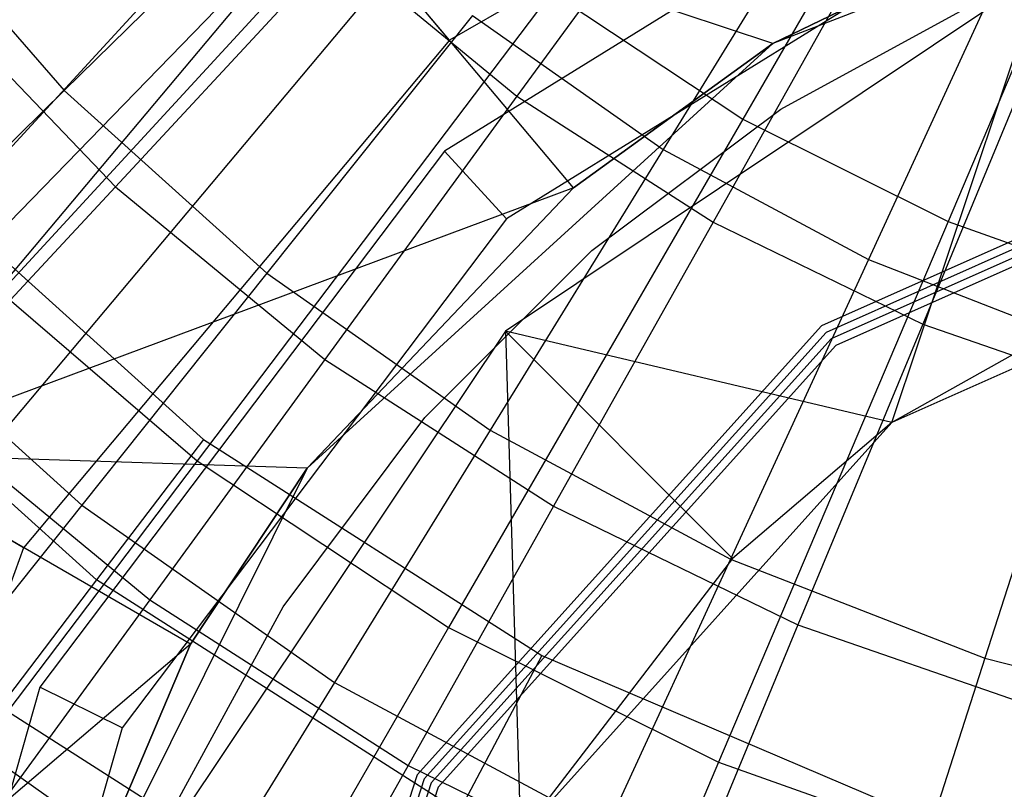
# Model space of a CAD drawing. Extents: x 0.1 to 26.5, y -19.1 to 0.
# Tile 69 of 256: x 12.444 to 12.961, y -12.976 to -12.572. Entities that reach past the tile are written whole.
import ezdxf

# ---------------------------------------------------------------- set-up
doc = ezdxf.new("R2010")
doc.units = 0
doc.header["$LTSCALE"] = 2.54
doc.layers.get('0').update_dxf_attribs({"linetype": 'CONTINUOUS'})

# ---------------------------------------------------------------- blocks, each defined once
blk = doc.blocks.new('7777_STL')
at = {"color": 0}
for p, q in [((12.98379, -12.3475, 37.89396), (12.82349, -12.62452, 37.81274)), ((12.98379, -12.3475, 37.89396), (12.82349, -12.62452, 37.81274)), ((13.05623, -12.38365, 37.89396), (12.93119, -12.67827, 37.81274)), ((13.05623, -12.38365, 37.89396), (12.93119, -12.67827, 37.81274)), ((12.9707, -12.40918, 3.81968), (12.66957, -12.58304, 3.81968)), ((12.9707, -12.40918, 3.81968), (12.66957, -12.58304, 3.81968)), ((12.61309, -12.45059, 3.35974), (12.35898, -12.72663, 3.35974)), ((12.61309, -12.45059, 3.35974), (12.35898, -12.72663, 3.35974)), ((12.96669, -12.45573, 3.95968), (12.66703, -12.64127, 3.95968)), ((12.96669, -12.45573, 3.95968), (12.66703, -12.64127, 3.95968)), ((12.81324, -12.46399, 25.75208), (12.70496, -12.6125, 25.85699)), ((12.81324, -12.46399, 25.75208), (12.70496, -12.6125, 25.85699)), ((13.14775, -12.46532, 2.70965), (12.83934, -12.5848, 2.70965)), ((13.14775, -12.46532, 2.70965), (12.83934, -12.5848, 2.70965)), ((12.63189, -12.47953, 37.81274), (12.41709, -12.70062, 37.69436)), ((12.63189, -12.47953, 37.81274), (12.41709, -12.70062, 37.69436)), ((12.88038, -12.48029, 25.85208), (12.78168, -12.64038, 25.96398)), ((12.88038, -12.48029, 25.85208), (12.78168, -12.64038, 25.96398)), ((12.64268, -12.48861, 3.51971), (12.39932, -12.75298, 3.51971)), ((12.64268, -12.48861, 3.51971), (12.39932, -12.75298, 3.51971)), ((12.59082, -12.48815, 25.96398), (12.46736, -12.60948, 26.09788)), ((12.59082, -12.48815, 25.96398), (12.46736, -12.60948, 26.09788)), ((12.37334, -12.50148, 26.09788), (12.46736, -12.60948, 26.09788)), ((12.37334, -12.50148, 26.09788), (12.46736, -12.60948, 26.09788)), ((12.98409, -12.50066, 4.11965), (12.6995, -12.67688, 4.11965)), ((12.98409, -12.50066, 4.11965), (12.6995, -12.67688, 4.11965)), ((13.00531, -12.50428, 0.44424), (12.83934, -12.5848, 0.44424)), ((12.83934, -12.5848, 2.70965), (13.00531, -12.50428, 0.44424)), ((13.00531, -12.50428, 0.44424), (12.83934, -12.5848, 0.44424)), ((12.83934, -12.5848, 2.70965), (13.00531, -12.50428, 0.44424)), ((12.60606, -12.50735, 0.15965), (12.3605, -12.8, 0.15965)), ((12.60606, -12.50735, 0.15965), (12.3605, -12.8, 0.15965)), ((12.83934, -12.5848, 0.44424), (12.60606, -12.50735, 0.15965)), ((12.83934, -12.5848, 0.44424), (12.60606, -12.50735, 0.15965)), ((12.73462, -12.66056, 0.44424), (12.60606, -12.50735, 0.15965)), ((12.73462, -12.66056, 0.44424), (12.60606, -12.50735, 0.15965)), ((12.89784, -12.5183, 25.75208), (12.80789, -12.67857, 25.85699)), ((12.89784, -12.5183, 25.75208), (12.80789, -12.67857, 25.85699)), ((12.96815, -12.52733, 25.85208), (12.88947, -12.69816, 25.96398)), ((12.96815, -12.52733, 25.85208), (12.88947, -12.69816, 25.96398)), ((12.61057, -12.53472, 25.85699), (12.49421, -12.66, 25.98169)), ((12.61057, -12.53472, 25.85699), (12.49421, -12.66, 25.98169)), ((12.61057, -12.53472, 25.85699), (12.70496, -12.6125, 25.85699)), ((12.61057, -12.53472, 25.85699), (12.70496, -12.6125, 25.85699)), ((12.6386, -12.54613, 3.65971), (12.40434, -12.82531, 3.65971)), ((12.6386, -12.54613, 3.65971), (12.40434, -12.82531, 3.65971)), ((12.66957, -12.58304, 3.81968), (12.6386, -12.54613, 3.65971)), ((12.66957, -12.58304, 3.81968), (12.6386, -12.54613, 3.65971)), ((12.9807, -12.54745, 4.25965), (12.69888, -12.73575, 4.25965)), ((12.9807, -12.54745, 4.25965), (12.69888, -12.73575, 4.25965)), ((12.90168, -12.78369, 4.81965), (12.9807, -12.54745, 4.25965)), ((12.90168, -12.78369, 4.81965), (12.9807, -12.54745, 4.25965)), ((12.39568, -12.55695, 25.98169), (12.49421, -12.66, 25.98169)), ((12.39568, -12.55695, 25.98169), (12.49421, -12.66, 25.98169)), ((12.72322, -12.55793, 37.81274), (12.53722, -12.80374, 37.69436)), ((12.72322, -12.55793, 37.81274), (12.53722, -12.80374, 37.69436)), ((12.72322, -12.55793, 37.81274), (12.82349, -12.62452, 37.81274)), ((12.72322, -12.55793, 37.81274), (12.82349, -12.62452, 37.81274)), ((12.84349, -12.61922, 0.44424), (12.95227, -12.55983, 0.44424)), ((12.84349, -12.61922, 0.44424), (12.95227, -12.55983, 0.44424)), ((12.84349, -12.61922, 1.05608), (12.95227, -12.55983, 1.05608)), ((12.84349, -12.61922, 1.05608), (12.95227, -12.55983, 1.05608)), ((12.98828, -12.56222, 25.75208), (12.91791, -12.73201, 25.85699)), ((12.98828, -12.56222, 25.75208), (12.91791, -12.73201, 25.85699)), ((12.68165, -12.57004, 25.96398), (12.57371, -12.70537, 26.09788)), ((12.68165, -12.57004, 25.96398), (12.57371, -12.70537, 26.09788)), ((12.68165, -12.57004, 25.96398), (12.78168, -12.64038, 25.96398)), ((12.68165, -12.57004, 25.96398), (12.78168, -12.64038, 25.96398)), ((12.66957, -12.58304, 3.81968), (12.44607, -12.8494, 3.81968)), ((12.66957, -12.58304, 3.81968), (12.44607, -12.8494, 3.81968)), ((12.83934, -12.5848, 2.70965), (12.59491, -12.80763, 2.70965)), ((12.83934, -12.5848, 2.70965), (12.59491, -12.80763, 2.70965)), ((12.83934, -12.5848, 0.44424), (12.73462, -12.66056, 0.44424)), ((12.73462, -12.66056, 0.44424), (12.83934, -12.5848, 2.70965)), ((12.73462, -12.66056, 0.44424), (12.83934, -12.5848, 2.70965)), ((12.83934, -12.5848, 0.44424), (12.73462, -12.66056, 0.44424)), ((12.83934, -12.5848, 0.44424), (12.83934, -12.5848, 2.70965)), ((12.83934, -12.5848, 0.44424), (12.83934, -12.5848, 2.70965)), ((13.15455, -12.60395, 3.35974), (12.86481, -12.73295, 3.35974)), ((13.15455, -12.60395, 3.21974), (12.86481, -12.73295, 3.21974)), ((13.15455, -12.60395, 3.35974), (12.86481, -12.73295, 3.35974)), ((13.15455, -12.60395, 3.21974), (12.86481, -12.73295, 3.21974)), ((12.46736, -12.60948, 26.09788), (12.35639, -12.71853, 26.25179)), ((12.46736, -12.60948, 26.09788), (12.35639, -12.71853, 26.25179)), ((12.46736, -12.60948, 26.09788), (12.57371, -12.70537, 26.09788)), ((12.46736, -12.60948, 26.09788), (12.57371, -12.70537, 26.09788)), ((12.70496, -12.6125, 25.85699), (12.60423, -12.75066, 25.98169)), ((12.70496, -12.6125, 25.85699), (12.60423, -12.75066, 25.98169)), ((12.70496, -12.6125, 25.85699), (12.80789, -12.67857, 25.85699)), ((12.70496, -12.6125, 25.85699), (12.80789, -12.67857, 25.85699)), ((13.15543, -12.6081, 3.65971), (12.86731, -12.73638, 3.65971)), ((13.15543, -12.6081, 3.51971), (12.86731, -12.73638, 3.51971)), ((13.15543, -12.6081, 3.65971), (12.86731, -12.73638, 3.65971)), ((13.15543, -12.6081, 3.51971), (12.86731, -12.73638, 3.51971)), ((13.15631, -12.61224, 3.95968), (12.8698, -12.73981, 3.95968)), ((13.15631, -12.61224, 3.81968), (12.8698, -12.73981, 3.81968)), ((13.15631, -12.61224, 3.95968), (12.8698, -12.73981, 3.95968)), ((13.15631, -12.61224, 3.81968), (12.8698, -12.73981, 3.81968)), ((13.15719, -12.61639, 4.25965), (12.87229, -12.74324, 4.25965)), ((13.15719, -12.61639, 4.11965), (12.87229, -12.74324, 4.11965)), ((13.15719, -12.61639, 4.25965), (12.87229, -12.74324, 4.25965)), ((13.15719, -12.61639, 4.11965), (12.87229, -12.74324, 4.11965)), ((12.74427, -12.6935, 0.44424), (12.84349, -12.61922, 0.44424)), ((12.74427, -12.6935, 0.44424), (12.84349, -12.61922, 0.44424)), ((12.74427, -12.6935, 1.05608), (12.84349, -12.61922, 1.05608)), ((12.74427, -12.6935, 1.05608), (12.84349, -12.61922, 1.05608)), ((12.84349, -12.61922, 0.44424), (12.84349, -12.61922, 1.05608)), ((12.84349, -12.61922, 0.44424), (12.84349, -12.61922, 1.05608)), ((12.82349, -12.62452, 37.81274), (12.66911, -12.89132, 37.69436)), ((12.82349, -12.62452, 37.81274), (12.66911, -12.89132, 37.69436)), ((12.82349, -12.62452, 37.81274), (12.93119, -12.67827, 37.81274)), ((12.82349, -12.62452, 37.81274), (12.93119, -12.67827, 37.81274)), ((12.66703, -12.64127, 3.95968), (12.45464, -12.92253, 3.95968)), ((12.66703, -12.64127, 3.95968), (12.45464, -12.92253, 3.95968)), ((12.6995, -12.67688, 4.11965), (12.66703, -12.64127, 3.95968)), ((12.6995, -12.67688, 4.11965), (12.66703, -12.64127, 3.95968)), ((12.78168, -12.64038, 25.96398), (12.69084, -12.78774, 26.09788)), ((12.78168, -12.64038, 25.96398), (12.69084, -12.78774, 26.09788)), ((12.78168, -12.64038, 25.96398), (12.88947, -12.69816, 25.96398)), ((12.78168, -12.64038, 25.96398), (12.88947, -12.69816, 25.96398)), ((12.38409, -12.65156, 30.161), (12.54049, -12.79257, 30.161)), ((12.38409, -12.65156, 30.161), (12.54049, -12.79257, 30.161)), ((12.73462, -12.66056, 0.44424), (12.3605, -12.8, 0.15965)), ((12.73462, -12.66056, 0.44424), (12.3605, -12.8, 0.15965)), ((12.49421, -12.66, 25.98169), (12.388, -12.77434, 26.12463)), ((12.49421, -12.66, 25.98169), (12.388, -12.77434, 26.12463)), ((12.49421, -12.66, 25.98169), (12.60423, -12.75066, 25.98169)), ((12.49421, -12.66, 25.98169), (12.60423, -12.75066, 25.98169)), ((12.73462, -12.66056, 0.44424), (12.59491, -12.80763, 0.44424)), ((12.59491, -12.80763, 2.70965), (12.73462, -12.66056, 0.44424)), ((12.73462, -12.66056, 0.44424), (12.59491, -12.80763, 0.44424)), ((12.59491, -12.80763, 2.70965), (12.73462, -12.66056, 0.44424)), ((13.16759, -12.6653, 5.25965), (12.90168, -12.78369, 5.25965)), ((13.16759, -12.6653, 5.25965), (12.90168, -12.78369, 5.25965)), ((12.6995, -12.67688, 4.11965), (12.49777, -12.944, 4.11965)), ((12.6995, -12.67688, 4.11965), (12.49777, -12.944, 4.11965)), ((12.80789, -12.67857, 25.85699), (12.72421, -12.82768, 25.98169)), ((12.80789, -12.67857, 25.85699), (12.72421, -12.82768, 25.98169)), ((12.80789, -12.67857, 25.85699), (12.91791, -12.73201, 25.85699)), ((12.80789, -12.67857, 25.85699), (12.91791, -12.73201, 25.85699)), ((12.93119, -12.67827, 37.81274), (12.81077, -12.96203, 37.69436)), ((12.93119, -12.67827, 37.81274), (12.81077, -12.96203, 37.69436)), ((12.93119, -12.67827, 37.81274), (13.04468, -12.71839, 37.81274)), ((12.93119, -12.67827, 37.81274), (13.04468, -12.71839, 37.81274)), ((12.65663, -12.78114, 0.44424), (12.74427, -12.6935, 0.44424)), ((12.65663, -12.78114, 0.44424), (12.74427, -12.6935, 0.44424)), ((12.65663, -12.78114, 1.05608), (12.74427, -12.6935, 1.05608)), ((12.65663, -12.78114, 1.05608), (12.74427, -12.6935, 1.05608)), ((12.74427, -12.6935, 0.44424), (12.74427, -12.6935, 1.05608)), ((12.74427, -12.6935, 0.44424), (12.74427, -12.6935, 1.05608)), ((12.41709, -12.70062, 37.69436), (12.53722, -12.80374, 37.69436)), ((12.41709, -12.70062, 37.69436), (12.53722, -12.80374, 37.69436)), ((12.88947, -12.69816, 25.96398), (12.81705, -12.85539, 26.09788)), ((12.88947, -12.69816, 25.96398), (12.81705, -12.85539, 26.09788)), ((12.88947, -12.69816, 25.96398), (13.00343, -12.74252, 25.96398)), ((12.88947, -12.69816, 25.96398), (13.00343, -12.74252, 25.96398)), ((12.57371, -12.70537, 26.09788), (12.4767, -12.827, 26.25179)), ((12.57371, -12.70537, 26.09788), (12.4767, -12.827, 26.25179)), ((12.57371, -12.70537, 26.09788), (12.69084, -12.78774, 26.09788)), ((12.57371, -12.70537, 26.09788), (12.69084, -12.78774, 26.09788)), ((13.04525, -12.70328, 4.81965), (12.90168, -12.78369, 5.25965)), ((13.04525, -12.70328, 4.81965), (12.90168, -12.78369, 5.25965)), ((13.04525, -12.70328, 4.81965), (12.90168, -12.78369, 4.81965)), ((13.04525, -12.70328, 4.81965), (12.90168, -12.78369, 4.81965)), ((12.48431, -12.86631, 30.17568), (12.31654, -12.71506, 30.17568)), ((12.48431, -12.86631, 30.17568), (12.31654, -12.71506, 30.17568)), ((12.35639, -12.71853, 26.25179), (12.4767, -12.827, 26.25179)), ((12.35639, -12.71853, 26.25179), (12.4767, -12.827, 26.25179)), ((12.69888, -12.73575, 4.25965), (12.51058, -13.01757, 4.25965)), ((12.69888, -12.73575, 4.25965), (12.51058, -13.01757, 4.25965)), ((12.86481, -12.73295, 3.35974), (12.6526, -12.96864, 3.35974)), ((12.86481, -12.73295, 3.21974), (12.6526, -12.96864, 3.21974)), ((12.86481, -12.73295, 3.35974), (12.6526, -12.96864, 3.35974)), ((12.86481, -12.73295, 3.21974), (12.6526, -12.96864, 3.21974)), ((12.86731, -12.73638, 3.65971), (12.65627, -12.97076, 3.65971)), ((12.86731, -12.73638, 3.51971), (12.65627, -12.97076, 3.51971)), ((12.86731, -12.73638, 3.65971), (12.65627, -12.97076, 3.65971)), ((12.86731, -12.73638, 3.51971), (12.65627, -12.97076, 3.51971)), ((12.69888, -12.73575, 4.25965), (12.81815, -12.85502, 4.81965)), ((12.90168, -12.78369, 4.81965), (12.69888, -12.73575, 4.25965)), ((12.90168, -12.78369, 4.81965), (12.69888, -12.73575, 4.25965)), ((12.69888, -12.73575, 4.25965), (12.81815, -12.85502, 4.81965)), ((12.69888, -12.73575, 4.25965), (12.70691, -13, 4.81965)), ((12.69888, -12.73575, 4.25965), (12.70691, -13, 4.81965)), ((12.91791, -12.73201, 25.85699), (12.85245, -12.88997, 25.98169)), ((12.91791, -12.73201, 25.85699), (12.85245, -12.88997, 25.98169)), ((12.86481, -12.73295, 3.21974), (12.86481, -12.73295, 3.35974)), ((12.86481, -12.73295, 3.21974), (12.86481, -12.73295, 3.35974)), ((12.86731, -12.73638, 3.51971), (12.86731, -12.73638, 3.65971)), ((12.86731, -12.73638, 3.51971), (12.86731, -12.73638, 3.65971)), ((12.91791, -12.73201, 25.85699), (13.03348, -12.77206, 25.85699)), ((12.91791, -12.73201, 25.85699), (13.03348, -12.77206, 25.85699)), ((12.8698, -12.73981, 3.95968), (12.65994, -12.97288, 3.95968)), ((12.8698, -12.73981, 3.81968), (12.65994, -12.97288, 3.81968)), ((12.8698, -12.73981, 3.95968), (12.65994, -12.97288, 3.95968)), ((12.8698, -12.73981, 3.81968), (12.65994, -12.97288, 3.81968)), ((12.8698, -12.73981, 3.81968), (12.8698, -12.73981, 3.95968)), ((12.8698, -12.73981, 3.81968), (12.8698, -12.73981, 3.95968)), ((12.87229, -12.74324, 4.25965), (12.66361, -12.975, 4.25965)), ((12.87229, -12.74324, 4.11965), (12.66361, -12.975, 4.11965)), ((12.87229, -12.74324, 4.25965), (12.66361, -12.975, 4.25965)), ((12.87229, -12.74324, 4.11965), (12.66361, -12.975, 4.11965)), ((12.87229, -12.74324, 4.11965), (12.87229, -12.74324, 4.25965)), ((12.87229, -12.74324, 4.11965), (12.87229, -12.74324, 4.25965)), ((13.00343, -12.74252, 25.96398), (12.95049, -12.90733, 26.09788)), ((13.00343, -12.74252, 25.96398), (12.95049, -12.90733, 26.09788)), ((12.60423, -12.75066, 25.98169), (12.5123, -12.87677, 26.12463)), ((12.60423, -12.75066, 25.98169), (12.5123, -12.87677, 26.12463)), ((12.60423, -12.75066, 25.98169), (12.72421, -12.82768, 25.98169)), ((12.60423, -12.75066, 25.98169), (12.72421, -12.82768, 25.98169)), ((12.388, -12.77434, 26.12463), (12.5123, -12.87677, 26.12463)), ((12.388, -12.77434, 26.12463), (12.5123, -12.87677, 26.12463)), ((12.58235, -12.88036, 0.44424), (12.65663, -12.78114, 0.44424)), ((12.58235, -12.88036, 0.44424), (12.65663, -12.78114, 0.44424)), ((12.58235, -12.88036, 1.05608), (12.65663, -12.78114, 1.05608)), ((12.58235, -12.88036, 1.05608), (12.65663, -12.78114, 1.05608)), ((12.65663, -12.78114, 0.44424), (12.65663, -12.78114, 1.05608)), ((12.65663, -12.78114, 0.44424), (12.65663, -12.78114, 1.05608)), ((12.69084, -12.78774, 26.09788), (12.6092, -12.92017, 26.25179)), ((12.69084, -12.78774, 26.09788), (12.6092, -12.92017, 26.25179)), ((12.69084, -12.78774, 26.09788), (12.81705, -12.85539, 26.09788)), ((12.69084, -12.78774, 26.09788), (12.81705, -12.85539, 26.09788)), ((12.90168, -12.78369, 5.25965), (12.70691, -13, 5.25965)), ((12.90168, -12.78369, 5.25965), (12.70691, -13, 5.25965)), ((12.90168, -12.78369, 5.25965), (12.81815, -12.85502, 4.81965)), ((12.90168, -12.78369, 4.81965), (12.81815, -12.85502, 4.81965)), ((12.90168, -12.78369, 5.25965), (12.81815, -12.85502, 4.81965)), ((12.90168, -12.78369, 4.81965), (12.81815, -12.85502, 4.81965)), ((12.90168, -12.78369, 4.81965), (12.90168, -12.78369, 5.25965)), ((12.90168, -12.78369, 4.81965), (12.90168, -12.78369, 5.25965)), ((12.54049, -12.79257, 30.161), (12.48431, -12.86631, 30.17568)), ((12.54049, -12.79257, 30.161), (12.48431, -12.86631, 30.17568)), ((12.54049, -12.79257, 30.161), (12.71797, -12.90591, 30.161)), ((12.54049, -12.79257, 30.161), (12.71797, -12.90591, 30.161)), ((12.59491, -12.80763, 0.44424), (12.3605, -12.8, 0.15965)), ((12.59491, -12.80763, 0.44424), (12.3605, -12.8, 0.15965)), ((12.5337, -12.9, 0.44424), (12.3605, -12.8, 0.15965)), ((12.5337, -12.9, 0.44424), (12.3605, -12.8, 0.15965)), ((12.53722, -12.80374, 37.69436), (12.36094, -13.03671, 37.54046)), ((12.53722, -12.80374, 37.69436), (12.36094, -13.03671, 37.54046)), ((12.53722, -12.80374, 37.69436), (12.66911, -12.89132, 37.69436)), ((12.53722, -12.80374, 37.69436), (12.66911, -12.89132, 37.69436)), ((12.59491, -12.80763, 2.70965), (12.44748, -13.1037, 2.70965)), ((12.59491, -12.80763, 2.70965), (12.44748, -13.1037, 2.70965)), ((12.59491, -12.80763, 0.44424), (12.5337, -12.9, 0.44424)), ((12.5337, -12.9, 0.44424), (12.59491, -12.80763, 2.70965)), ((12.5337, -12.9, 0.44424), (12.59491, -12.80763, 2.70965)), ((12.59491, -12.80763, 0.44424), (12.5337, -12.9, 0.44424)), ((12.59491, -12.80763, 0.44424), (12.59491, -12.80763, 2.70965)), ((12.59491, -12.80763, 0.44424), (12.59491, -12.80763, 2.70965)), ((12.4767, -12.827, 26.25179), (12.39205, -12.93312, 26.42345)), ((12.4767, -12.827, 26.25179), (12.39205, -12.93312, 26.42345)), ((12.44607, -12.8494, 3.81968), (12.40434, -12.82531, 3.65971)), ((12.44607, -12.8494, 3.81968), (12.40434, -12.82531, 3.65971)), ((12.4767, -12.827, 26.25179), (12.6092, -12.92017, 26.25179)), ((12.4767, -12.827, 26.25179), (12.6092, -12.92017, 26.25179)), ((12.72421, -12.82768, 25.98169), (12.64783, -12.96377, 26.12463)), ((12.72421, -12.82768, 25.98169), (12.64783, -12.96377, 26.12463)), ((12.72421, -12.82768, 25.98169), (12.85245, -12.88997, 25.98169)), ((12.72421, -12.82768, 25.98169), (12.85245, -12.88997, 25.98169)), ((12.44607, -12.8494, 3.81968), (12.32714, -13.17614, 3.81968)), ((12.44607, -12.8494, 3.81968), (12.32714, -13.17614, 3.81968)), ((12.81815, -12.85502, 4.81965), (12.70691, -13, 5.25965)), ((12.81815, -12.85502, 4.81965), (12.70691, -13, 5.25965)), ((12.81815, -12.85502, 4.81965), (12.70691, -13, 4.81965)), ((12.81815, -12.85502, 4.81965), (12.70691, -13, 4.81965)), ((12.81705, -12.85539, 26.09788), (12.75196, -12.9967, 26.25179)), ((12.81705, -12.85539, 26.09788), (12.75196, -12.9967, 26.25179)), ((12.81705, -12.85539, 26.09788), (12.95049, -12.90733, 26.09788)), ((12.81705, -12.85539, 26.09788), (12.95049, -12.90733, 26.09788)), ((12.48431, -12.86631, 30.17568), (12.43364, -12.93284, 30.21829)), ((12.48431, -12.86631, 30.17568), (12.43364, -12.93284, 30.21829)), ((12.67469, -12.98789, 30.17568), (12.48431, -12.86631, 30.17568)), ((12.67469, -12.98789, 30.17568), (12.48431, -12.86631, 30.17568)), ((12.5123, -12.87677, 26.12463), (12.43029, -12.98924, 26.28404)), ((12.5123, -12.87677, 26.12463), (12.43029, -12.98924, 26.28404)), ((12.5123, -12.87677, 26.12463), (12.64783, -12.96377, 26.12463)), ((12.5123, -12.87677, 26.12463), (12.64783, -12.96377, 26.12463)), ((12.52295, -12.98914, 0.44424), (12.58235, -12.88036, 0.44424)), ((12.52295, -12.98914, 0.44424), (12.58235, -12.88036, 0.44424)), ((12.52295, -12.98914, 1.05608), (12.58235, -12.88036, 1.05608)), ((12.52295, -12.98914, 1.05608), (12.58235, -12.88036, 1.05608)), ((12.58235, -12.88036, 0.44424), (12.58235, -12.88036, 1.05608)), ((12.58235, -12.88036, 0.44424), (12.58235, -12.88036, 1.05608)), ((12.66911, -12.89132, 37.69436), (12.5228, -13.14418, 37.54046)), ((12.66911, -12.89132, 37.69436), (12.5228, -13.14418, 37.54046)), ((12.66911, -12.89132, 37.69436), (12.81077, -12.96203, 37.69436)), ((12.66911, -12.89132, 37.69436), (12.81077, -12.96203, 37.69436)), ((12.85245, -12.88997, 25.98169), (12.79271, -13.03414, 26.12463)), ((12.85245, -12.88997, 25.98169), (12.79271, -13.03414, 26.12463)), ((12.85245, -12.88997, 25.98169), (12.98716, -12.93665, 25.98169)), ((12.85245, -12.88997, 25.98169), (12.98716, -12.93665, 25.98169)), ((12.5337, -12.9, 0.44424), (12.22984, -13.15899, 0.15965)), ((12.5337, -12.9, 0.44424), (12.22984, -13.15899, 0.15965)), ((12.5337, -12.9, 0.44424), (12.44748, -13.1037, 0.44424)), ((12.44748, -13.1037, 2.70965), (12.5337, -12.9, 0.44424)), ((12.5337, -12.9, 0.44424), (12.44748, -13.1037, 0.44424)), ((12.44748, -13.1037, 2.70965), (12.5337, -12.9, 0.44424)), ((12.71797, -12.90591, 30.161), (12.67469, -12.98789, 30.17568)), ((12.71797, -12.90591, 30.161), (12.67469, -12.98789, 30.17568)), ((12.71797, -12.90591, 30.161), (12.91168, -12.98849, 30.161)), ((12.71797, -12.90591, 30.161), (12.91168, -12.98849, 30.161)), ((12.95049, -12.90733, 26.09788), (12.90291, -13.05546, 26.25179)), ((12.95049, -12.90733, 26.09788), (12.90291, -13.05546, 26.25179)), ((12.95049, -12.90733, 26.09788), (13.08922, -12.94281, 26.09788)), ((12.95049, -12.90733, 26.09788), (13.08922, -12.94281, 26.09788)), ((12.45464, -12.92253, 3.95968), (12.35819, -13.26151, 3.95968)), ((12.45464, -12.92253, 3.95968), (12.35819, -13.26151, 3.95968)), ((12.49777, -12.944, 4.11965), (12.45464, -12.92253, 3.95968)), ((12.49777, -12.944, 4.11965), (12.45464, -12.92253, 3.95968)), ((12.6092, -12.92017, 26.25179), (12.53796, -13.03573, 26.42345)), ((12.6092, -12.92017, 26.25179), (12.53796, -13.03573, 26.42345)), ((12.6092, -12.92017, 26.25179), (12.75196, -12.9967, 26.25179)), ((12.6092, -12.92017, 26.25179), (12.75196, -12.9967, 26.25179)), ((12.39205, -12.93312, 26.42345), (12.53796, -13.03573, 26.42345)), ((12.39205, -12.93312, 26.42345), (12.53796, -13.03573, 26.42345)), ((12.63566, -13.06185, 30.21829), (12.43364, -12.93284, 30.21829)), ((12.63566, -13.06185, 30.21829), (12.43364, -12.93284, 30.21829)), ((12.49777, -12.944, 4.11965), (12.40617, -13.26596, 4.11965)), ((12.49777, -12.944, 4.11965), (12.40617, -13.26596, 4.11965)), ((12.64783, -12.96377, 26.12463), (12.57971, -13.08516, 26.28404)), ((12.64783, -12.96377, 26.12463), (12.57971, -13.08516, 26.28404)), ((12.64783, -12.96377, 26.12463), (12.79271, -13.03414, 26.12463)), ((12.64783, -12.96377, 26.12463), (12.79271, -13.03414, 26.12463)), ((12.81077, -12.96203, 37.69436), (12.69663, -13.23095, 37.54046)), ((12.81077, -12.96203, 37.69436), (12.69663, -13.23095, 37.54046)), ((12.81077, -12.96203, 37.69436), (12.96003, -13.01479, 37.69436)), ((12.81077, -12.96203, 37.69436), (12.96003, -13.01479, 37.69436)), ((12.6526, -12.96864, 3.35974), (12.55459, -13.27027, 3.35974)), ((12.6526, -12.96864, 3.21974), (12.55459, -13.27027, 3.21974)), ((12.6526, -12.96864, 3.35974), (12.55459, -13.27027, 3.35974)), ((12.6526, -12.96864, 3.21974), (12.55459, -13.27027, 3.21974)), ((12.6526, -12.96864, 3.21974), (12.6526, -12.96864, 3.35974)), ((12.6526, -12.96864, 3.21974), (12.6526, -12.96864, 3.35974)), ((12.65627, -12.97076, 3.65971), (12.55881, -13.27072, 3.65971)), ((12.65627, -12.97076, 3.51971), (12.55881, -13.27072, 3.51971)), ((12.65627, -12.97076, 3.65971), (12.55881, -13.27072, 3.65971)), ((12.65627, -12.97076, 3.51971), (12.55881, -13.27072, 3.51971)), ((12.65994, -12.97288, 3.95968), (12.56302, -13.27116, 3.95968)), ((12.65994, -12.97288, 3.81968), (12.56302, -13.27116, 3.81968)), ((12.65994, -12.97288, 3.95968), (12.56302, -13.27116, 3.95968)), ((12.65994, -12.97288, 3.81968), (12.56302, -13.27116, 3.81968)), ((12.65627, -12.97076, 3.51971), (12.65627, -12.97076, 3.65971)), ((12.65627, -12.97076, 3.51971), (12.65627, -12.97076, 3.65971)), ((12.65994, -12.97288, 3.81968), (12.65994, -12.97288, 3.95968)), ((12.65994, -12.97288, 3.81968), (12.65994, -12.97288, 3.95968)), ((12.66361, -12.975, 4.25965), (12.56724, -13.2716, 4.25965)), ((12.66361, -12.975, 4.11965), (12.56724, -13.2716, 4.11965)), ((12.66361, -12.975, 4.25965), (12.56724, -13.2716, 4.25965)), ((12.66361, -12.975, 4.11965), (12.56724, -13.2716, 4.11965)), ((12.66361, -12.975, 4.11965), (12.66361, -12.975, 4.25965)), ((12.66361, -12.975, 4.11965), (12.66361, -12.975, 4.25965))]:
    blk.add_line(p, q, dxfattribs=at)
blk = doc.blocks.new('GROUP_2')
at = {"color": 0}
blk.add_blockref('7777_STL', (-0.13159, 19.10373, -0.15965), dxfattribs=at)

msp = doc.modelspace()

# ---------------------------------------------------------------- block references
at = {"color": 0}
msp.add_blockref('GROUP_2', (0.13159, -19.10373, 0.15965), dxfattribs=at)

doc.saveas('drawing.dxf')
